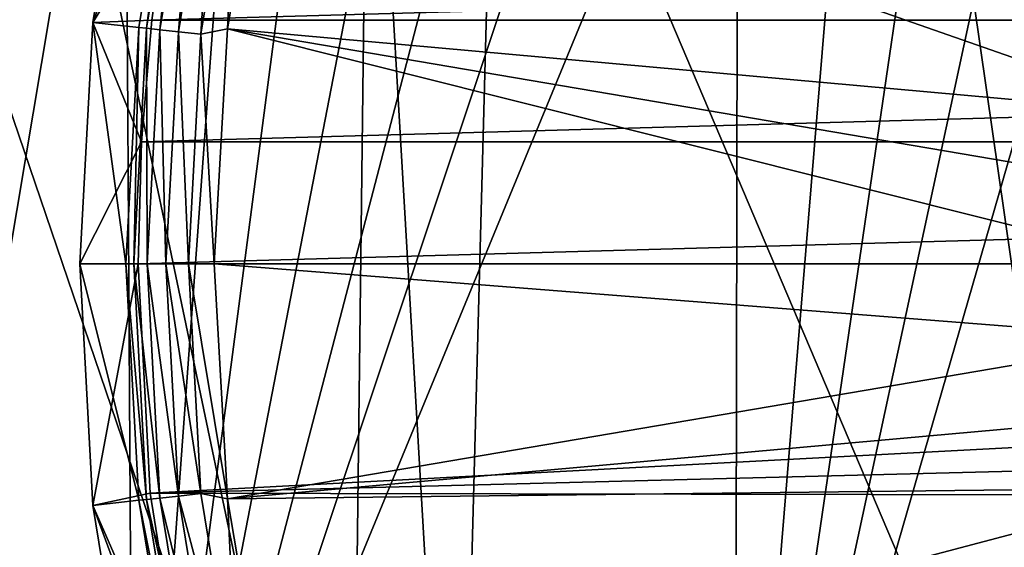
# Model space of a CAD drawing. Header units: metres. Extents: x -109 to 109, y -19 to 107.
# Tile 248 of 256: x 43 to 57, y 9 to 17. Entities that reach past the tile are written whole.
import ezdxf

# ---------------------------------------------------------------- set-up
doc = ezdxf.new("R2010")
doc.units = ezdxf.units.M
doc.layers.add('solid_21_412_310_XXX', color=7, linetype='CONTINUOUS')

msp = doc.modelspace()

# ---------------------------------------------------------------- linework, layer by layer
at = {"layer": 'solid_21_412_310_XXX'}
for points in [[(39.61385, 0.90721, 16.847324), (47.940628, 0.916318, 16.543983), (40.105824, 23.940401, 16.831009)], [(47.940628, 0.916318, 16.543983), (43.197159, 23.560623, 16.723867), (40.105824, 23.940401, 16.831009)], [(40.910259, 1.052157, -17.854139), (43.05759, 23.539484, -17.730587), (44.651978, 23.346603, -17.634745)], [(47.940628, 0.916318, 16.543983), (48.208027, 22.94739, 16.533285), (43.197159, 23.560623, 16.723867)], [(40.910259, 1.052157, -17.854139), (44.651978, 23.346603, -17.634745), (44.78912, 0.950938, -17.626339)], [(44.78912, 0.950938, -17.626339), (44.651978, 23.346603, -17.634745), (46.407124, 23.134768, -17.525196)], [(44.78912, 0.950938, -17.626339), (46.407124, 23.134768, -17.525196), (47.673527, 22.982197, -17.44352)], [(44.78912, 0.950938, -17.626339), (47.673527, 22.982197, -17.44352), (49.020615, 22.82012, -17.354216)], [(47.940628, 0.916318, 16.543983), (49.490227, 0.918251, 16.481155), (48.208027, 22.94739, 16.533285)], [(49.490227, 0.918251, 16.481155), (50.073196, 22.71978, 16.457001), (48.208027, 22.94739, 16.533285)], [(44.78912, 0.950938, -17.626339), (49.020615, 22.82012, -17.354216), (50.451061, 22.648218, -17.256647)], [(44.78912, 0.950938, -17.626339), (50.451061, 22.648218, -17.256647), (51.968151, 22.466084, -17.150089)], [(49.490227, 0.918251, 16.481155), (59.326492, 0.935246, 16.035645), (50.073196, 22.71978, 16.457001)], [(59.326492, 0.935246, 16.035645), (56.297905, 21.961546, 16.181417), (50.073196, 22.71978, 16.457001)], [(44.78912, 0.950938, -17.626339), (51.968151, 22.466084, -17.150089), (53.574322, 22.273407, -17.033815)], [(53.535072, 0.95589, -17.036699), (44.78912, 0.950938, -17.626339), (53.574322, 22.273407, -17.033815)], [(53.535072, 0.95589, -17.036699), (53.574322, 22.273407, -17.033815), (55.273277, 22.069717, -16.906952)], [(53.535072, 0.95589, -17.036699), (55.273277, 22.069717, -16.906952), (56.610119, 21.909502, -16.804329)], [(59.326492, 0.935246, 16.035645), (58.151619, 21.735914, 16.093102), (56.297905, 21.961546, 16.181417)], [(53.535072, 0.95589, -17.036699), (56.610119, 21.909502, -16.804329), (58.01263, 21.741417, -16.694012)], [(53.535072, 0.95589, -17.036699), (58.01263, 21.741417, -16.694012), (59.483063, 21.565178, -16.575434)], [(60.123821, 0.962093, -16.522827), (53.535072, 0.95589, -17.036699), (59.483063, 21.565178, -16.575434)], [(44.759861, 20.212486, 71.205002), (44.190552, 16.74, 71.205002), (45.297821, 18.52701, 71.355003)], [(45.41642, 20.067831, 67.392159), (44.190552, 16.74, 71.205002), (44.759861, 20.212486, 71.205002)], [(45.41642, 20.067831, 67.392159), (44.858883, 16.666996, 67.392159), (44.190552, 16.74, 71.205002)], [(44.972988, 16.654587, 66.991409), (44.858883, 16.666996, 67.392159), (45.41642, 20.067831, 67.392159)], [(45.528515, 20.043156, 66.991409), (44.972988, 16.654587, 66.991409), (45.41642, 20.067831, 67.392159)], [(45.168129, 16.633364, 66.621765), (44.972988, 16.654587, 66.991409), (45.528515, 20.043156, 66.991409)], [(45.720219, 20.000959, 66.621765), (45.168129, 16.633364, 66.621765), (45.528515, 20.043156, 66.991409)], [(45.435478, 16.604286, 66.301064), (45.168129, 16.633364, 66.621765), (45.720219, 20.000959, 66.621765)], [(45.982857, 19.943148, 66.301064), (45.435478, 16.604286, 66.301064), (45.720219, 20.000959, 66.621765)], [(45.982857, 19.943148, 66.301064), (45.763325, 16.568632, 66.043358), (45.435478, 16.604286, 66.301064)], [(45.982857, 19.943148, 66.301064), (46.304928, 19.872255, 66.043358), (45.763325, 16.568632, 66.043358)], [(46.723637, 20.022078, 65.860069), (46.149925, 16.645449, 65.860069), (46.304928, 19.872255, 66.043358)], [(59.937668, 15.40629, 60.82386), (46.149925, 16.645449, 65.860069), (46.723637, 20.022078, 65.860069)], [(60.115738, 16.484848, 60.82386), (59.937668, 15.40629, 60.82386), (46.723637, 20.022078, 65.860069)], [(60.363968, 17.549452, 60.82386), (60.115738, 16.484848, 60.82386), (46.723637, 20.022078, 65.860069)], [(46.149925, 16.645449, 65.860069), (45.763325, 16.568632, 66.043358), (46.304928, 19.872255, 66.043358)], [(44.190552, 16.74, 71.205002), (45.049725, 16.76968, 71.355003), (45.297821, 18.52701, 71.355003)], [(107.702179, 18.527025, 71.355003), (45.297821, 18.52701, 71.355003), (45.049725, 16.76968, 71.355003)], [(107.950272, 16.769693, 71.355003), (107.702179, 18.527025, 71.355003), (45.049725, 16.76968, 71.355003)], [(44.190552, 16.74, 71.205002), (44.900478, 15.000278, 71.355003), (45.049725, 16.76968, 71.355003)], [(107.950272, 16.769693, 71.355003), (45.049725, 16.76968, 71.355003), (44.900478, 15.000278, 71.355003)], [(108.099518, 15.000281, 71.355003), (107.950272, 16.769693, 71.355003), (44.900478, 15.000278, 71.355003)], [(44.190552, 16.74, 71.205002), (44, 13.225817, 71.205002), (44.900478, 15.000278, 71.355003)], [(44.672306, 13.225817, 67.392159), (44, 13.225817, 71.205002), (44.190552, 16.74, 71.205002)], [(44.858883, 16.666996, 67.392159), (44.672306, 13.225817, 67.392159), (44.190552, 16.74, 71.205002)], [(44.787083, 13.225817, 66.991409), (44.672306, 13.225817, 67.392159), (44.858883, 16.666996, 67.392159)], [(44.972988, 16.654587, 66.991409), (44.787083, 13.225817, 66.991409), (44.858883, 16.666996, 67.392159)], [(44.983379, 13.225817, 66.621765), (44.787083, 13.225817, 66.991409), (44.972988, 16.654587, 66.991409)], [(45.168129, 16.633364, 66.621765), (44.983379, 13.225817, 66.621765), (44.972988, 16.654587, 66.991409)], [(45.252304, 13.225817, 66.301064), (44.983379, 13.225817, 66.621765), (45.168129, 16.633364, 66.621765)], [(45.435478, 16.604286, 66.301064), (45.252304, 13.225817, 66.301064), (45.168129, 16.633364, 66.621765)], [(46.149925, 16.645449, 65.860069), (45.957882, 13.225817, 65.860069), (45.763325, 16.568632, 66.043358)], [(59.79475, 13.225817, 60.82386), (45.957882, 13.225817, 65.860069), (46.149925, 16.645449, 65.860069)], [(59.830521, 14.318394, 60.82386), (59.79475, 13.225817, 60.82386), (46.149925, 16.645449, 65.860069)], [(59.937668, 15.40629, 60.82386), (59.830521, 14.318394, 60.82386), (46.149925, 16.645449, 65.860069)], [(45.435478, 16.604286, 66.301064), (45.582085, 13.225817, 66.043358), (45.252304, 13.225817, 66.301064)], [(45.435478, 16.604286, 66.301064), (45.763325, 16.568632, 66.043358), (45.582085, 13.225817, 66.043358)], [(45.957882, 13.225817, 65.860069), (45.582085, 13.225817, 66.043358), (45.763325, 16.568632, 66.043358)], [(44, 13.225817, 71.205002), (44.850693, 13.225817, 71.355003), (44.900478, 15.000278, 71.355003)], [(108.099518, 15.000281, 71.355003), (44.850693, 13.225817, 71.355003), (108.149307, 13.225817, 71.355003)], [(108.099518, 15.000281, 71.355003), (44.900478, 15.000278, 71.355003), (44.850693, 13.225817, 71.355003)], [(44, 13.225817, 71.205002), (44.190552, 9.711635, 71.205002), (44.850693, 13.225817, 71.355003)], [(44.858883, 9.784638, 67.392159), (44.190552, 9.711635, 71.205002), (44, 13.225817, 71.205002)], [(44.858883, 9.784638, 67.392159), (44, 13.225817, 71.205002), (44.672306, 13.225817, 67.392159)], [(44.190552, 9.711635, 71.205002), (45.026878, 9.890951, 71.355003), (44.850693, 13.225817, 71.355003)], [(44.972988, 9.797048, 66.991409), (44.672306, 13.225817, 67.392159), (44.787083, 13.225817, 66.991409)], [(44.858883, 9.784638, 67.392159), (44.672306, 13.225817, 67.392159), (44.972988, 9.797048, 66.991409)], [(45.168129, 9.818271, 66.621765), (44.787083, 13.225817, 66.991409), (44.983379, 13.225817, 66.621765)], [(44.972988, 9.797048, 66.991409), (44.787083, 13.225817, 66.991409), (45.168129, 9.818271, 66.621765)], [(44.850693, 13.225817, 71.355003), (45.026878, 9.890951, 71.355003), (108.149307, 13.225817, 71.355003)], [(45.435478, 9.847346, 66.301064), (44.983379, 13.225817, 66.621765), (45.252304, 13.225817, 66.301064)], [(45.168129, 9.818271, 66.621765), (44.983379, 13.225817, 66.621765), (45.435478, 9.847346, 66.301064)], [(45.026878, 9.890951, 71.355003), (108.101997, 11.496061, 71.355003), (108.149307, 13.225817, 71.355003)], [(45.763325, 9.883002, 66.043358), (45.252304, 13.225817, 66.301064), (45.582085, 13.225817, 66.043358)], [(45.435478, 9.847346, 66.301064), (45.252304, 13.225817, 66.301064), (45.763325, 9.883002, 66.043358)], [(46.149925, 9.806184, 65.860069), (45.582085, 13.225817, 66.043358), (45.957882, 13.225817, 65.860069)], [(45.763325, 9.883002, 66.043358), (45.582085, 13.225817, 66.043358), (46.149925, 9.806184, 65.860069)], [(59.830521, 12.133242, 60.82386), (45.957882, 13.225817, 65.860069), (59.79475, 13.225817, 60.82386)], [(46.149925, 9.806184, 65.860069), (45.957882, 13.225817, 65.860069), (59.830521, 12.133242, 60.82386)], [(46.149925, 9.806184, 65.860069), (59.830521, 12.133242, 60.82386), (59.937668, 11.045344, 60.82386)], [(45.026878, 9.890951, 71.355003), (107.960236, 9.771484, 71.355003), (108.101997, 11.496061, 71.355003)], [(46.149925, 9.806184, 65.860069), (59.937668, 11.045344, 60.82386), (60.115738, 9.966784, 60.82386)], [(44.190552, 9.711635, 71.205002), (45.553402, 6.59357, 71.355003), (45.026878, 9.890951, 71.355003)], [(45.026878, 9.890951, 71.355003), (45.553402, 6.59357, 71.355003), (107.960236, 9.771484, 71.355003)], [(45.435478, 9.847346, 66.301064), (45.763325, 9.883002, 66.043358), (46.304928, 6.579379, 66.043358)], [(46.304928, 6.579379, 66.043358), (45.763325, 9.883002, 66.043358), (46.149925, 9.806184, 65.860069)], [(46.723637, 6.429556, 65.860069), (46.149925, 9.806184, 65.860069), (60.115738, 9.966784, 60.82386)], [(46.723637, 6.429556, 65.860069), (60.115738, 9.966784, 60.82386), (60.363968, 8.902181, 60.82386)], [(45.41642, 6.383804, 67.392159), (44.190552, 9.711635, 71.205002), (44.858883, 9.784638, 67.392159)], [(44.858883, 9.784638, 67.392159), (44.972988, 9.797048, 66.991409), (45.528515, 6.408477, 66.991409)], [(45.41642, 6.383804, 67.392159), (44.858883, 9.784638, 67.392159), (45.528515, 6.408477, 66.991409)], [(44.972988, 9.797048, 66.991409), (45.168129, 9.818271, 66.621765), (45.720219, 6.450675, 66.621765)], [(45.528515, 6.408477, 66.991409), (44.972988, 9.797048, 66.991409), (45.720219, 6.450675, 66.621765)], [(45.168129, 9.818271, 66.621765), (45.435478, 9.847346, 66.301064), (45.982857, 6.508486, 66.301064)], [(45.720219, 6.450675, 66.621765), (45.168129, 9.818271, 66.621765), (45.982857, 6.508486, 66.301064)], [(45.982857, 6.508486, 66.301064), (45.435478, 9.847346, 66.301064), (46.304928, 6.579379, 66.043358)], [(45.553402, 6.59357, 71.355003), (107.724419, 8.057246, 71.355003), (107.960236, 9.771484, 71.355003)], [(46.304928, 6.579379, 66.043358), (46.149925, 9.806184, 65.860069), (46.723637, 6.429556, 65.860069)], [(44.190552, 9.711635, 71.205002), (44.759861, 6.239148, 71.205002), (45.553402, 6.59357, 71.355003)], [(45.41642, 6.383804, 67.392159), (44.759861, 6.239148, 71.205002), (44.190552, 9.711635, 71.205002)]]:
    msp.add_3dface(points, dxfattribs=at)

doc.saveas('drawing.dxf')
